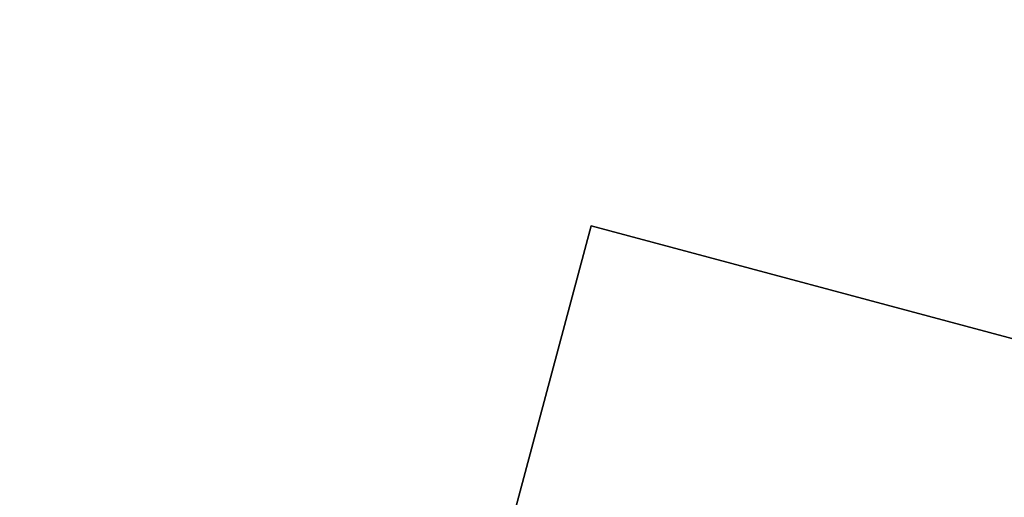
# Model space of a CAD drawing. Header units: millimetres. Extents: x -83 to 676, y -83 to 676.
# Tile 3 of 256: x 199 to 218, y 26 to 35. Entities that reach past the tile are written whole.
import ezdxf

# ---------------------------------------------------------------- set-up
doc = ezdxf.new("R2010")
doc.units = ezdxf.units.MM
doc.header["$MEASUREMENT"] = 0
doc.layers.add('IGES level 0', color=7, linetype='Continuous', true_color=0xff7878)

msp = doc.modelspace()

# ---------------------------------------------------------------- linework, layer by layer
at = {"layer": 'IGES level 0', "color": 254, "true_color": 0xcad1ee}
for p, q in [((187.0245230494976, -54.11249257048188, 48.0000000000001), (209.9300085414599, 31.3719430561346, 48.0000000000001)), ((209.9300085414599, 31.3719430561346, 47.0000000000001), (187.0245230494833, -54.11249257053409, 47.0000000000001)), ((209.9300085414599, 31.3719430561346, 48.0000000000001), (209.9300085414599, 31.3719430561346, 47.0000000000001)), ((238.9077833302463, 23.60737170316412, 47.0000000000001), (209.9300085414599, 31.3719430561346, 47.0000000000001)), ((209.9300085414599, 31.3719430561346, 47.0000000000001), (209.9300085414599, 31.3719430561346, 48.0000000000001)), ((209.9300085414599, 31.3719430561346, 48.0000000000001), (238.9077833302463, 23.60737170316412, 48.0000000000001)), ((238.9077833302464, 23.60737170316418, 47.5000000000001), (209.9300085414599, 31.37194305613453, 47.5000000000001))]:
    msp.add_line(p, q, dxfattribs=at)
at = {"layer": 'IGES level 0', "color": 140, "true_color": 0x00ccff}
for p, q in [((209.9300085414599, 31.3719430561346, 48.0000000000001), (187.0245230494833, -54.11249257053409, 48.0000000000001)), ((209.9300085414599, 31.3719430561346, 47.0000000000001), (187.0245230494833, -54.11249257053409, 47.0000000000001)), ((238.9077833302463, 23.60737170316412, 48.0000000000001), (209.9300085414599, 31.3719430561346, 48.0000000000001)), ((238.9077833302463, 23.60737170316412, 47.0000000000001), (209.9300085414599, 31.3719430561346, 47.0000000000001))]:
    msp.add_line(p, q, dxfattribs=at)
at = {"layer": 'IGES level 0', "color": 153, "true_color": 0x5393cf}
for centre, radius in [((296.5, 296.5), 296.5), ((296.5, 296.5, -1.19999999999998), 296.5000000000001)]:
    msp.add_circle(centre, radius, dxfattribs=at)
at = {"layer": 'IGES level 0'}
for centre, radius in [((296.5, 296.5, 47), 296.5000000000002), ((296.5, 296.5), 296.5000000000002), ((296.5, 296.5, 47), 295.3000000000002), ((296.5, 296.5000000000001), 295.3000000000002)]:
    msp.add_circle(centre, radius, dxfattribs=at)
at = {"layer": 'IGES level 0', "color": 124, "true_color": 0x1aa180}
for centre in [(296.5, 296.5, 47.0000000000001), (296.5, 296.5000000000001, 45.8000000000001)]:
    msp.add_circle(centre, 294.9999999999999, dxfattribs=at)
at = {"layer": 'IGES level 0'}
for centre, radius, start, end in [((296.5, 296.5), 296.5000000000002, 225, 45), ((296.5, 296.5, 47), 296.5000000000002, 224.9999999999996, 45), ((296.5, 296.5, 23.5), 296.5000000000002, 225, 45), ((296.5, 296.5000000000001, 47), 295.3000000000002, 224.9999999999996, 44.99999999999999), ((296.5, 296.5000000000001), 295.3000000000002, 225, 44.99999999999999), ((296.5, 296.5, 23.5), 295.3000000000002, 225, 45.00000000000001)]:
    msp.add_arc(centre, radius, start, end, dxfattribs=at)
at = {"layer": 'IGES level 0', "color": 153, "true_color": 0x5393cf}
for centre, radius, start in [((296.5, 296.5, -1.19999999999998), 296.5, 164.9999999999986), ((296.5000000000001, 296.5000000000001), 296.5000000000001, 164.9999999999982), ((296.5000000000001, 296.5, -0.59999999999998), 296.5000000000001, 164.9999999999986)]:
    msp.add_arc(centre, radius, start, 344.9999999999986, dxfattribs=at)
at = {"layer": 'IGES level 0', "color": 124, "true_color": 0x1aa180}
for centre, start in [((296.5, 296.5, 45.8000000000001), 164.9999999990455), ((296.4999999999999, 296.5, 47.0000000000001), 164.9999999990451), ((296.5000000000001, 296.5, 46.4000000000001), 164.9999999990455)]:
    msp.add_arc(centre, 294.9999999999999, start, 344.9999999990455, dxfattribs=at)

doc.saveas('drawing.dxf')
